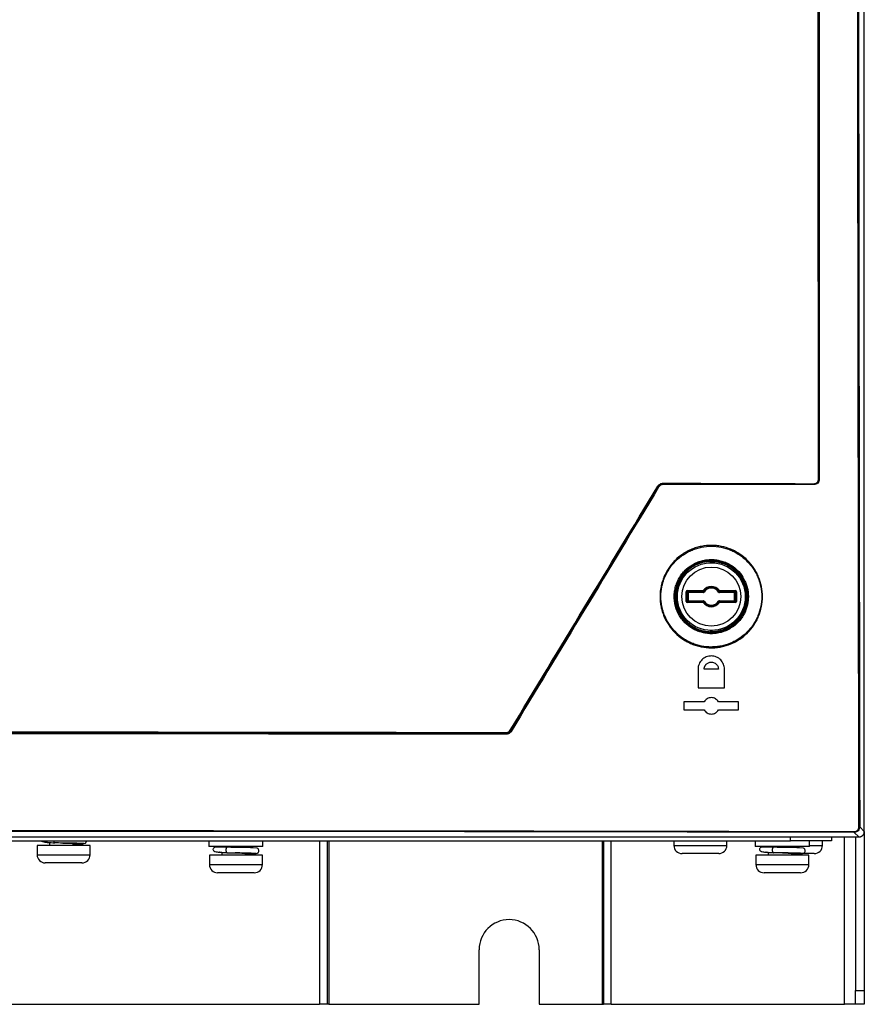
# Model space of a CAD drawing. Header units: millimetres. Extents: x 11 to 939, y -289 to 1138.
# Tile 41 of 86: x 573 to 651, y 209 to 299. Entities that reach past the tile are written whole.
import ezdxf

# ---------------------------------------------------------------- set-up
doc = ezdxf.new("R2010")
doc.units = ezdxf.units.MM

msp = doc.modelspace()

# ---------------------------------------------------------------- linework, layer by layer
at = {"color": 7, "linetype": 'Continuous', "lineweight": 25}
for p, q in [((650.712, 224.541), (650.712, 436.042)), ((631.893, 256.061), (631.865, 256.111)), ((632.293, 256.351), (632.321, 256.302)), ((646.092, 256.293), (646.08, 256.305)), ((646.581, 256.804), (646.592, 256.793)), ((633.674, 249.606), (633.724, 249.606)), ((636.642, 249.312), (636.643, 249.262)), ((636.693, 249.261), (636.693, 249.146)), ((636.711, 249.243), (636.693, 249.261)), ((636.761, 249.243), (636.711, 249.243)), ((636.762, 249.293), (636.744, 249.311)), ((634.414, 245.594), (634.414, 246.49)), ((634.414, 246.49), (634.464, 246.49)), ((634.464, 246.49), (634.514, 246.54)), ((634.464, 246.49), (634.464, 245.594)), ((634.539, 246.415), (634.464, 246.49)), ((634.514, 246.59), (635.968, 246.59)), ((634.514, 246.59), (634.514, 246.54)), ((635.968, 246.54), (634.514, 246.54)), ((634.514, 246.54), (634.589, 246.465)), ((634.539, 245.669), (634.539, 246.415)), ((634.539, 246.415), (634.589, 246.415)), ((634.589, 246.465), (635.962, 246.465)), ((634.589, 246.465), (634.589, 246.415)), ((635.962, 246.415), (634.589, 246.415)), ((634.589, 246.415), (634.589, 245.669)), ((635.962, 246.415), (635.962, 246.465)), ((636.009, 246.561), (635.968, 246.59)), ((635.968, 246.54), (635.968, 246.59)), ((636.047, 246.462), (636.005, 246.489)), ((637.377, 246.462), (637.42, 246.489)), ((637.416, 246.561), (637.456, 246.59)), ((637.456, 246.59), (637.456, 246.54)), ((637.456, 246.59), (638.911, 246.59)), ((638.911, 246.54), (637.456, 246.54)), ((637.462, 246.465), (638.835, 246.465)), ((637.462, 246.465), (637.462, 246.415)), ((638.835, 246.415), (637.462, 246.415)), ((638.835, 246.465), (638.911, 246.54)), ((638.835, 246.465), (638.835, 246.415)), ((638.835, 245.669), (638.835, 246.415)), ((638.835, 246.415), (638.885, 246.415)), ((638.96, 246.49), (638.885, 246.415)), ((638.885, 246.415), (638.885, 245.669)), ((638.911, 246.59), (638.911, 246.54)), ((638.911, 246.54), (638.96, 246.49)), ((638.96, 245.594), (638.96, 246.49)), ((639.01, 246.49), (638.96, 246.49)), ((639.01, 246.49), (639.01, 245.594)), ((634.464, 245.594), (634.414, 245.594)), ((634.464, 245.594), (634.539, 245.669)), ((634.514, 245.544), (634.464, 245.594)), ((634.589, 245.619), (634.514, 245.544)), ((634.514, 245.544), (634.514, 245.494)), ((634.514, 245.544), (635.968, 245.544)), ((635.968, 245.494), (634.514, 245.494)), ((634.589, 245.669), (634.539, 245.669)), ((634.589, 245.669), (634.589, 245.619)), ((634.589, 245.669), (635.962, 245.669)), ((635.962, 245.619), (634.589, 245.619)), ((635.962, 245.619), (635.962, 245.669)), ((635.968, 245.494), (635.968, 245.544)), ((636.009, 245.524), (635.968, 245.494)), ((636.047, 245.622), (636.005, 245.596)), ((637.377, 245.622), (637.42, 245.596)), ((637.416, 245.524), (637.456, 245.494)), ((637.456, 245.544), (637.456, 245.494)), ((637.456, 245.544), (638.911, 245.544)), ((638.911, 245.494), (637.456, 245.494)), ((637.462, 245.669), (637.462, 245.619)), ((637.462, 245.669), (638.835, 245.669)), ((638.835, 245.619), (637.462, 245.619)), ((638.885, 245.669), (638.835, 245.669)), ((638.835, 245.669), (638.835, 245.619)), ((638.911, 245.544), (638.835, 245.619)), ((638.885, 245.669), (638.96, 245.594)), ((638.96, 245.594), (638.911, 245.544)), ((638.911, 245.544), (638.911, 245.494)), ((638.96, 245.594), (639.01, 245.594)), ((636.642, 242.772), (636.643, 242.822)), ((636.693, 242.938), (636.693, 242.824)), ((636.693, 242.824), (636.711, 242.842)), ((636.711, 242.842), (636.761, 242.842)), ((636.744, 242.774), (636.762, 242.792)), ((637.362, 239.392), (636.063, 239.392)), ((634.212, 236.417), (634.212, 235.667)), ((639.212, 235.667), (639.212, 236.417)), ((617.966, 233.456), (617.927, 233.526)), ((618.355, 233.767), (618.394, 233.698)), ((650.213, 224.042), (649.794, 224.461)), ((650.294, 224.96), (650.712, 224.541)), ((650.712, 224.541), (650.712, 209.98)), ((486.211, 224.042), (650.213, 224.042)), ((492.462, 223.67), (643.962, 223.67)), ((576.143, 223.532), (576.143, 223.262)), ((590.737, 223.67), (590.737, 223.17)), ((595.687, 223.17), (595.687, 223.67)), ((601.712, 223.67), (601.712, 208.72)), ((626.712, 223.67), (626.712, 208.72)), ((633.287, 223.67), (633.287, 223.262)), ((638.137, 223.262), (638.137, 223.67)), ((640.737, 223.67), (640.737, 223.17)), ((647.712, 223.67), (643.962, 223.67)), ((645.687, 223.17), (645.687, 223.67)), ((646.887, 223.262), (646.887, 223.67)), ((647.712, 224.042), (647.712, 223.67)), ((649.912, 224.042), (649.912, 209.98)), ((575.018, 223.262), (575.018, 222.412)), ((579.868, 223.262), (575.018, 223.262)), ((577.386, 223.482), (577.395, 223.482)), ((578.743, 223.262), (578.743, 223.448)), ((578.889, 223.442), (578.918, 223.44)), ((579.868, 222.412), (579.868, 223.262)), ((595.687, 223.17), (590.737, 223.17)), ((591.912, 222.632), (591.912, 222.362)), ((593.22, 223.08), (593.099, 223.082)), ((593.224, 223.08), (593.164, 223.082)), ((594.512, 223.054), (594.512, 223.17)), ((645.687, 223.17), (640.737, 223.17)), ((641.912, 222.632), (641.912, 222.362)), ((643.22, 223.08), (643.099, 223.082)), ((643.224, 223.08), (643.164, 223.082)), ((644.512, 223.054), (644.512, 223.17)), ((590.787, 222.362), (590.787, 221.512)), ((595.637, 222.362), (590.787, 222.362)), ((593.154, 222.582), (593.164, 222.582)), ((594.512, 222.362), (594.512, 222.548)), ((594.658, 222.542), (594.687, 222.54)), ((595.637, 221.512), (595.637, 222.362)), ((636.257, 222.512), (634.037, 222.512)), ((637.387, 222.512), (636.257, 222.512)), ((640.787, 222.362), (640.787, 221.512)), ((645.637, 222.362), (640.787, 222.362)), ((643.154, 222.582), (643.164, 222.582)), ((644.512, 222.362), (644.512, 222.548)), ((644.658, 222.542), (644.687, 222.54)), ((645.007, 222.512), (644.712, 222.512)), ((646.137, 222.512), (645.007, 222.512)), ((645.637, 221.512), (645.637, 222.362)), ((577.988, 221.662), (575.768, 221.662)), ((579.118, 221.662), (577.988, 221.662)), ((593.757, 220.762), (591.537, 220.762)), ((594.887, 220.762), (593.757, 220.762)), ((643.757, 220.762), (641.537, 220.762)), ((644.887, 220.762), (643.757, 220.762)), ((615.462, 208.72), (615.462, 213.72)), ((620.962, 213.72), (620.962, 208.72)), ((649.912, 209.98), (650.712, 209.98)), ((649.912, 208.72), (649.912, 209.98)), ((650.712, 209.98), (650.712, 208.72)), ((535.551, 208.72), (600.873, 208.72)), ((601.58, 208.72), (600.873, 208.72)), ((601.712, 208.72), (601.58, 208.72)), ((601.712, 208.72), (615.462, 208.72)), ((620.962, 208.72), (626.712, 208.72)), ((626.712, 208.72), (626.844, 208.72)), ((627.551, 208.72), (626.844, 208.72)), ((627.551, 208.72), (648.912, 208.72)), ((649.912, 208.72), (648.912, 208.72)), ((650.712, 208.72), (649.912, 208.72))]:
    msp.add_line(p, q, dxfattribs=at)
at = {"color": 8, "linetype": 'Continuous', "lineweight": 25}
for p, q in [((636.643, 249.145), (636.643, 249.262)), ((636.711, 249.146), (636.711, 249.243)), ((636.761, 249.243), (636.761, 249.146)), ((636.643, 242.822), (636.643, 242.939)), ((636.711, 242.842), (636.711, 242.938)), ((636.761, 242.938), (636.761, 242.842)), ((575.943, 223.536), (576.019, 223.542)), ((600.873, 223.67), (600.873, 208.72)), ((601.58, 208.72), (601.58, 223.67)), ((626.844, 223.67), (626.844, 208.72)), ((627.551, 208.72), (627.551, 223.67)), ((643.962, 223.67), (643.962, 224.042)), ((648.912, 208.72), (648.912, 224.042)), ((591.712, 222.636), (591.809, 222.644)), ((633.287, 223.262), (636.501, 223.262)), ((636.501, 223.262), (638.137, 223.262)), ((641.712, 222.636), (641.809, 222.644)), ((645.687, 223.262), (646.887, 223.262)), ((575.018, 222.412), (578.232, 222.412)), ((578.232, 222.412), (579.868, 222.412)), ((590.787, 221.512), (594.001, 221.512)), ((594.001, 221.512), (595.637, 221.512)), ((640.787, 221.512), (644.001, 221.512)), ((644.001, 221.512), (645.637, 221.512))]:
    msp.add_line(p, q, dxfattribs=at)
at = {"color": 7, "linetype": 'Continuous', "lineweight": 25, "flags": 128}
for points in [[(594.512, 222.508), (594.608, 222.511), (594.937, 222.524), (595.179, 222.561), (595.206, 222.576), (595.219, 222.586), (595.233, 222.598), (595.27, 222.642), (595.305, 222.721), (595.309, 222.821), (595.285, 222.895), (595.269, 222.921), (595.253, 222.943), (595.219, 222.975), (595.155, 223.01), (594.797, 223.044), (594.533, 223.053), (594.174, 223.062), (593.718, 223.071), (593.183, 223.081), (593.183, 223.081)], [(644.451, 222.507), (644.608, 222.511), (644.937, 222.524), (645.179, 222.561), (645.206, 222.576), (645.219, 222.586), (645.233, 222.598), (645.27, 222.642), (645.305, 222.721), (645.309, 222.821), (645.285, 222.895), (645.269, 222.921), (645.253, 222.943), (645.219, 222.975), (645.155, 223.01), (644.797, 223.044), (644.533, 223.053), (644.174, 223.062), (643.718, 223.071), (643.183, 223.081), (643.183, 223.081)]]:
    msp.add_lwpolyline(points, dxfattribs=at)
at = {"color": 7, "linetype": 'Continuous', "lineweight": 25}
for radius in [3.104, 2.704]:
    msp.add_circle((636.712, 246.042), radius, dxfattribs=at)
for centre, radius, start, end in [((631.641, 255.835), 0.355, 50.92037, 60.97375), ((632.189, 256.406), 0.118, 332.09154, 7.67241), ((645.996, 256.36), 0.101, 326.53469, 8.81244), ((646.534, 257.066), 0.267, 267.41824, 280.21389), ((636.712, 246.042), 3.27, 91.22361, 268.77639), ((636.743, 249.261), 0.05, 89.46507, 179.97931), ((636.712, 246.042), 3.251, 270.87955, 89.12045), ((636.712, 246.042), 0.924, 36.39117, 143.60883), ((634.589, 246.415), 0.05, 90.08169, 179.91831), ((635.968, 246.59), 0.05, 269.98585, 323.57115), ((636.712, 246.042), 0.837, 32.25413, 147.74587), ((636.712, 246.042), 0.874, 36.39117, 143.60883), ((636.712, 246.042), 0.787, 32.25413, 147.74587), ((637.456, 246.59), 0.05, 216.42885, 270.01415), ((638.835, 246.415), 0.05, 0.08169, 89.91831), ((634.589, 245.669), 0.05, 180.08169, 269.91831), ((635.968, 245.494), 0.05, 36.42885, 90.01415), ((636.712, 246.042), 0.924, 216.39117, 323.60883), ((636.712, 246.042), 0.837, 212.25413, 327.74587), ((636.712, 246.042), 0.874, 216.39117, 323.60883), ((636.712, 246.042), 0.787, 212.25413, 327.74587), ((637.456, 245.494), 0.05, 89.98585, 143.57115), ((638.835, 245.669), 0.05, 270.08169, 359.91831), ((636.743, 242.824), 0.05, 180.02069, 270.53493), ((617.793, 233.581), 0.144, 337.72047, 6.27682), ((617.856, 233.038), 0.884, 55.60552, 59.7638), ((649.315, 224.518), 0.483, 353.21194, 1.80796), ((650.237, 225.531), 0.574, 268.49992, 275.6714), ((634.037, 223.262), 0.75, 180, 270), ((637.387, 223.262), 0.75, 270, 0), ((646.137, 223.262), 0.75, 270, 0), ((575.768, 222.412), 0.75, 180, 270), ((579.118, 222.412), 0.75, 270, 0), ((591.537, 221.512), 0.75, 180, 270), ((594.887, 221.512), 0.75, 270, 0), ((641.537, 221.512), 0.75, 180, 270), ((644.887, 221.512), 0.75, 270, 0), ((618.212, 213.72), 2.75, 0, 180)]:
    msp.add_arc(centre, radius, start, end, dxfattribs=at)
for centre, major_axis, ratio, start_param, end_param in [((634.514, 246.49), (0.0708, -0.0708), 0.998783, 2.356803, 3.926382), ((636.712, 246.425), (0, 0.867), 0.866113, 1.43756, 1.524716), ((636.712, 246.425), (0, 0.867), 0.866113, 4.758469, 4.845625), ((638.91, 246.49), (-0.0708, -0.0708), 0.998783, 2.356803, 3.926382), ((634.514, 245.594), (0.0708, 0.0708), 0.998783, 2.356803, 3.926382), ((636.712, 245.659), (0, 0.867), 0.866113, 1.616877, 1.704033), ((636.712, 245.659), (0, 0.867), 0.866113, 4.579153, 4.666309), ((638.91, 245.594), (-0.0708, 0.0708), 0.998783, 2.356803, 3.926382)]:
    msp.add_ellipse(centre, major_axis=major_axis, ratio=ratio, start_param=start_param, end_param=end_param, dxfattribs=at)
for points, knots in [([(650.222, 224.957), (650.19, 242.541), (650.162, 260.126), (650.114, 295.301), (650.095, 312.89), (650.065, 348.072), (650.054, 365.666), (650.04, 400.853), (650.038, 418.448), (650.04, 436.042)], [0, 0, 0, 0, 0.25, 0.25, 0.5, 0.5, 0.75, 0.75, 1, 1, 1, 1]), ([(650.111, 436.042), (650.11, 418.448), (650.112, 400.854), (650.126, 365.667), (650.137, 348.074), (650.167, 312.892), (650.186, 295.303), (650.234, 260.128), (650.262, 242.543), (650.294, 224.96)], [0, 0, 0, 0, 0.25, 0.25, 0.5, 0.5, 0.75, 0.75, 1, 1, 1, 1]), ([(646.561, 333.986), (646.565, 321.118), (646.569, 308.252), (646.579, 282.521), (646.585, 269.656), (646.592, 256.793)], [0, 0, 0, 0, 0.5, 0.5, 1, 1, 1, 1]), ([(631.813, 256.146), (631.839, 256.188), (631.87, 256.227), (631.941, 256.296), (631.981, 256.325), (632.067, 256.373), (632.114, 256.392), (632.208, 256.416), (632.257, 256.422), (632.306, 256.422)], [0, 0, 0, 0, 0.25, 0.25, 0.5, 0.5, 0.75, 0.75, 1, 1, 1, 1]), ([(632.293, 256.351), (632.251, 256.351), (632.209, 256.346), (632.126, 256.325), (632.086, 256.309), (632.011, 256.267), (631.976, 256.241), (631.914, 256.182), (631.887, 256.148), (631.865, 256.111)], [0, 0, 0, 0, 0.25, 0.25, 0.5, 0.5, 0.75, 0.75, 1, 1, 1, 1]), ([(632.321, 256.302), (632.278, 256.302), (632.236, 256.297), (632.153, 256.275), (632.112, 256.259), (632.038, 256.217), (632.003, 256.191), (631.942, 256.131), (631.915, 256.098), (631.893, 256.061)], [0, 0, 0, 0, 0.25, 0.25, 0.5, 0.5, 0.75, 0.75, 1, 1, 1, 1]), ([(646.581, 256.804), (646.581, 256.737), (646.568, 256.672), (646.517, 256.55), (646.479, 256.495), (646.387, 256.403), (646.331, 256.366), (646.21, 256.317), (646.145, 256.305), (646.08, 256.305)], [0, 0, 0, 0, 0.25, 0.25, 0.5, 0.5, 0.75, 0.75, 1, 1, 1, 1]), ([(646.592, 256.793), (646.592, 256.727), (646.579, 256.662), (646.528, 256.541), (646.491, 256.486), (646.353, 256.347), (646.223, 256.293), (646.092, 256.293)], [0, 0, 0, 0, 0.25, 0.25, 0.5, 0.5, 1, 1, 1, 1]), ([(646.095, 256.376), (646.151, 256.376), (646.206, 256.386), (646.308, 256.428), (646.356, 256.459), (646.435, 256.537), (646.467, 256.584), (646.51, 256.687), (646.522, 256.743), (646.522, 256.8)], [0, 0, 0, 0, 0.25, 0.25, 0.5, 0.5, 0.75, 0.75, 1, 1, 1, 1]), ([(632.025, 246.045), (632.025, 246.354), (632.055, 246.659), (632.145, 247.108), (632.182, 247.257), (632.272, 247.552), (632.324, 247.698), (632.501, 248.124), (632.645, 248.393), (632.901, 248.775), (632.993, 248.899), (633.189, 249.138), (633.292, 249.252), (633.617, 249.576), (633.854, 249.77), (634.238, 250.027), (634.372, 250.106), (634.642, 250.251), (634.919, 250.381), (635.207, 250.484), (635.501, 250.573), (635.651, 250.611), (636.105, 250.7), (636.409, 250.73), (636.868, 250.73), (637.021, 250.722), (637.328, 250.692), (637.481, 250.669), (637.932, 250.579), (638.224, 250.49), (638.649, 250.313), (638.79, 250.247), (639.061, 250.102), (639.192, 250.023), (639.573, 249.768), (639.809, 249.574), (640.246, 249.137), (640.44, 248.9), (640.695, 248.519), (640.773, 248.388), (640.918, 248.117), (640.985, 247.976), (641.161, 247.551), (641.249, 247.258), (641.369, 246.658), (641.4, 246.348), (641.4, 245.732), (641.368, 245.421), (641.248, 244.821), (641.159, 244.529), (640.982, 244.102), (640.916, 243.962), (640.77, 243.691), (640.691, 243.56), (640.436, 243.179), (640.241, 242.941), (639.803, 242.505), (639.566, 242.311), (639.185, 242.057), (639.053, 241.978), (638.781, 241.833), (638.641, 241.767), (638.215, 241.591), (637.922, 241.503), (637.471, 241.414), (637.318, 241.391), (637.011, 241.362), (636.857, 241.354), (636.399, 241.355), (636.095, 241.385), (635.641, 241.476), (635.491, 241.514), (635.198, 241.603), (634.91, 241.707), (634.634, 241.838), (634.364, 241.982), (634.231, 242.062), (633.847, 242.319), (633.611, 242.514), (633.179, 242.946), (632.982, 243.188), (632.642, 243.697), (632.498, 243.966), (632.322, 244.392), (632.27, 244.538), (632.181, 244.833), (632.144, 244.981), (632.055, 245.43), (632.025, 245.735), (632.025, 246.045)], [0, 0, 0, 0, 0.03125, 0.03125, 0.046875, 0.046875, 0.0625, 0.0625, 0.09375, 0.09375, 0.109375, 0.109375, 0.125, 0.125, 0.15625, 0.15625, 0.171875, 0.171875, 0.1875, 0.203125, 0.203125, 0.21875, 0.21875, 0.25, 0.25, 0.265625, 0.265625, 0.28125, 0.28125, 0.3125, 0.3125, 0.328125, 0.328125, 0.34375, 0.34375, 0.375, 0.375, 0.40625, 0.40625, 0.421875, 0.421875, 0.4375, 0.4375, 0.46875, 0.46875, 0.5, 0.5, 0.53125, 0.53125, 0.5625, 0.5625, 0.578125, 0.578125, 0.59375, 0.59375, 0.625, 0.625, 0.65625, 0.65625, 0.671875, 0.671875, 0.6875, 0.6875, 0.71875, 0.71875, 0.734375, 0.734375, 0.75, 0.75, 0.78125, 0.78125, 0.796875, 0.796875, 0.8125, 0.828125, 0.828125, 0.84375, 0.84375, 0.875, 0.875, 0.90625, 0.90625, 0.9375, 0.9375, 0.953125, 0.953125, 0.96875, 0.96875, 1, 1, 1, 1]), ([(632.102, 246.042), (632.102, 245.737), (632.132, 245.438), (632.219, 244.996), (632.256, 244.849), (632.343, 244.56), (632.395, 244.416), (632.568, 243.997), (632.71, 243.732), (633.044, 243.231), (633.239, 242.993), (633.664, 242.567), (633.896, 242.376), (634.273, 242.124), (634.404, 242.045), (634.67, 241.902), (634.942, 241.774), (635.225, 241.672), (635.513, 241.584), (635.661, 241.547), (636.108, 241.457), (636.407, 241.428), (636.858, 241.427), (637.009, 241.434), (637.311, 241.463), (637.462, 241.486), (637.906, 241.573), (638.194, 241.66), (638.613, 241.833), (638.751, 241.898), (639.018, 242.041), (639.148, 242.118), (639.523, 242.368), (639.756, 242.559), (640.188, 242.989), (640.379, 243.222), (640.63, 243.597), (640.708, 243.726), (640.851, 243.993), (640.917, 244.131), (641.091, 244.551), (641.178, 244.838), (641.297, 245.429), (641.327, 245.734), (641.328, 246.341), (641.297, 246.646), (641.18, 247.237), (641.093, 247.524), (640.919, 247.943), (640.854, 248.081), (640.711, 248.348), (640.634, 248.477), (640.383, 248.852), (640.193, 249.085), (639.762, 249.516), (639.529, 249.706), (639.155, 249.957), (639.026, 250.035), (638.759, 250.177), (638.621, 250.243), (638.202, 250.416), (637.915, 250.504), (637.324, 250.622), (637.018, 250.652), (636.417, 250.653), (636.117, 250.624), (635.671, 250.535), (635.523, 250.498), (635.234, 250.411), (634.95, 250.309), (634.678, 250.181), (634.412, 250.039), (634.281, 249.961), (633.902, 249.708), (633.669, 249.517), (633.35, 249.198), (633.248, 249.086), (633.055, 248.851), (632.964, 248.729), (632.713, 248.353), (632.571, 248.088), (632.397, 247.669), (632.345, 247.525), (632.257, 247.235), (632.221, 247.089), (632.132, 246.647), (632.102, 246.347), (632.102, 246.042)], [0, 0, 0, 0, 0.03125, 0.03125, 0.046875, 0.046875, 0.0625, 0.0625, 0.09375, 0.09375, 0.125, 0.125, 0.15625, 0.15625, 0.171875, 0.171875, 0.1875, 0.203125, 0.203125, 0.21875, 0.21875, 0.25, 0.25, 0.265625, 0.265625, 0.28125, 0.28125, 0.3125, 0.3125, 0.328125, 0.328125, 0.34375, 0.34375, 0.375, 0.375, 0.40625, 0.40625, 0.421875, 0.421875, 0.4375, 0.4375, 0.46875, 0.46875, 0.5, 0.5, 0.53125, 0.53125, 0.5625, 0.5625, 0.578125, 0.578125, 0.59375, 0.59375, 0.625, 0.625, 0.65625, 0.65625, 0.671875, 0.671875, 0.6875, 0.6875, 0.71875, 0.71875, 0.75, 0.75, 0.78125, 0.78125, 0.796875, 0.796875, 0.8125, 0.828125, 0.828125, 0.84375, 0.84375, 0.875, 0.875, 0.890625, 0.890625, 0.90625, 0.90625, 0.9375, 0.9375, 0.953125, 0.953125, 0.96875, 0.96875, 1, 1, 1, 1]), ([(637.841, 242.839), (637.546, 242.735), (637.243, 242.674), (636.778, 242.643), (636.621, 242.644), (636.312, 242.666), (636.16, 242.688), (635.858, 242.752), (635.708, 242.795), (635.414, 242.901), (635.273, 242.963), (635, 243.106), (634.868, 243.187), (634.615, 243.367), (634.494, 243.467), (634.269, 243.679), (634.165, 243.792), (633.971, 244.033), (633.882, 244.161), (633.641, 244.562), (633.52, 244.845), (633.397, 245.295), (633.366, 245.449), (633.326, 245.756), (633.317, 245.91), (633.319, 246.219), (633.33, 246.375), (633.375, 246.683), (633.44, 246.985), (633.546, 247.276), (633.672, 247.561), (633.746, 247.699), (633.909, 247.962), (633.999, 248.087), (634.196, 248.326), (634.304, 248.44), (634.648, 248.755), (634.902, 248.93), (635.32, 249.142), (635.463, 249.202), (635.755, 249.303), (635.904, 249.343), (636.208, 249.403), (636.364, 249.422), (636.674, 249.44), (636.829, 249.438), (637.136, 249.414), (637.289, 249.391), (637.594, 249.324), (637.743, 249.28), (638.033, 249.174), (638.173, 249.111), (638.447, 248.965), (638.58, 248.882), (638.956, 248.609), (639.179, 248.396), (639.374, 248.151)], [0, 0, 0, 0, 0.0625, 0.0625, 0.09375, 0.09375, 0.125, 0.125, 0.15625, 0.15625, 0.1875, 0.1875, 0.21875, 0.21875, 0.25, 0.25, 0.28125, 0.28125, 0.3125, 0.3125, 0.375, 0.375, 0.40625, 0.40625, 0.4375, 0.4375, 0.46875, 0.46875, 0.5, 0.53125, 0.53125, 0.5625, 0.5625, 0.59375, 0.59375, 0.625, 0.625, 0.6875, 0.6875, 0.71875, 0.71875, 0.75, 0.75, 0.78125, 0.78125, 0.8125, 0.8125, 0.84375, 0.84375, 0.875, 0.875, 0.90625, 0.90625, 0.9375, 0.9375, 1, 1, 1, 1]), ([(639.312, 248.106), (639.265, 248.165), (639.215, 248.224), (639.113, 248.336), (638.955, 248.498), (638.782, 248.643), (638.536, 248.821), (638.406, 248.903), (638.139, 249.045), (638.001, 249.107), (637.718, 249.211), (637.572, 249.254), (637.274, 249.32), (637.124, 249.342), (636.823, 249.366), (636.672, 249.367), (636.369, 249.35), (636.217, 249.331), (635.92, 249.272), (635.774, 249.233), (635.488, 249.135), (635.348, 249.076), (634.939, 248.869), (634.691, 248.697), (634.355, 248.389), (634.249, 248.278), (634.056, 248.044), (633.968, 247.922), (633.809, 247.665), (633.737, 247.53), (633.613, 247.251), (633.562, 247.109), (633.478, 246.819), (633.446, 246.671), (633.403, 246.37), (633.391, 246.217), (633.389, 245.915), (633.398, 245.764), (633.437, 245.464), (633.468, 245.314), (633.588, 244.874), (633.706, 244.597), (633.942, 244.205), (634.029, 244.08), (634.218, 243.844), (634.321, 243.734), (634.541, 243.526), (634.659, 243.429), (634.906, 243.252), (635.035, 243.173), (635.302, 243.033), (635.44, 242.972), (635.727, 242.869), (635.874, 242.827), (636.169, 242.765), (636.319, 242.743), (636.621, 242.721), (636.774, 242.721), (637.077, 242.741), (637.302, 242.771), (637.522, 242.824), (637.668, 242.864), (637.742, 242.887), (637.813, 242.912)], [0, 0, 0, 0, 0.015625, 0.015625, 0.03125, 0.0625, 0.0625, 0.09375, 0.09375, 0.125, 0.125, 0.15625, 0.15625, 0.1875, 0.1875, 0.21875, 0.21875, 0.25, 0.25, 0.28125, 0.28125, 0.3125, 0.3125, 0.375, 0.375, 0.40625, 0.40625, 0.4375, 0.4375, 0.46875, 0.46875, 0.5, 0.5, 0.53125, 0.53125, 0.5625, 0.5625, 0.59375, 0.59375, 0.625, 0.625, 0.6875, 0.6875, 0.71875, 0.71875, 0.75, 0.75, 0.78125, 0.78125, 0.8125, 0.8125, 0.84375, 0.84375, 0.875, 0.875, 0.90625, 0.90625, 0.9375, 0.9375, 0.96875, 0.984375, 0.984375, 1, 1, 1, 1]), ([(636.643, 249.262), (636.605, 249.261), (636.527, 249.258), (636.411, 249.249), (636.295, 249.236), (636.18, 249.219), (636.003, 249.186), (635.765, 249.126), (635.471, 249.019), (635.185, 248.884), (634.815, 248.66), (634.395, 248.31), (633.987, 247.799), (633.696, 247.229), (633.528, 246.636), (633.474, 246.042), (633.528, 245.448), (633.696, 244.856), (633.987, 244.285), (634.395, 243.774), (634.815, 243.424), (635.185, 243.201), (635.471, 243.065), (635.765, 242.959), (636.027, 242.892), (636.256, 242.852), (636.449, 242.83), (636.579, 242.825), (636.643, 242.822)], [0, 0, 0, 0, 0.011704, 0.023383, 0.035052, 0.046727, 0.058423, 0.089318, 0.120239, 0.152384, 0.184556, 0.250115, 0.315675, 0.379912, 0.441656, 0.500003, 0.55835, 0.620094, 0.684331, 0.74989, 0.81545, 0.847595, 0.879767, 0.910661, 0.941582, 0.961049, 0.980498, 1, 1, 1, 1]), ([(636.693, 249.261), (636.693, 249.261), (636.692, 249.261), (636.685, 249.262), (636.677, 249.262), (636.667, 249.262), (636.658, 249.262), (636.651, 249.262), (636.646, 249.262), (636.643, 249.262)], [0, 0, 0, 0, 0.200112, 0.381184, 0.543183, 0.686078, 0.809851, 0.914489, 1, 1, 1, 1]), ([(636.711, 249.243), (636.711, 249.244), (636.711, 249.248), (636.712, 249.254), (636.716, 249.265), (636.724, 249.278), (636.741, 249.29), (636.754, 249.292), (636.762, 249.293)], [0, 0, 0, 0, 0.06175, 0.124417, 0.251167, 0.500953, 0.693554, 1, 1, 1, 1]), ([(636.762, 249.293), (636.762, 249.292), (636.762, 249.287), (636.762, 249.268), (636.761, 249.256), (636.761, 249.243)], [0, 0, 0, 0, 0.5, 0.5, 1, 1, 1, 1]), ([(636.761, 242.842), (636.8, 242.843), (636.878, 242.845), (636.993, 242.853), (637.109, 242.865), (637.224, 242.882), (637.401, 242.914), (637.638, 242.973), (637.932, 243.077), (638.218, 243.212), (638.588, 243.433), (639.009, 243.781), (639.417, 244.29), (639.708, 244.859), (639.877, 245.45), (639.931, 246.042), (639.877, 246.634), (639.708, 247.226), (639.417, 247.795), (639.009, 248.304), (638.588, 248.651), (638.218, 248.873), (637.932, 249.007), (637.638, 249.111), (637.376, 249.177), (637.148, 249.215), (636.955, 249.236), (636.826, 249.241), (636.761, 249.243)], [0, 0, 0, 0, 0.011698, 0.0233708, 0.0350337, 0.0467021, 0.0583915, 0.0892827, 0.1202004, 0.1523526, 0.1845314, 0.2501161, 0.3157007, 0.379951, 0.4416882, 0.5000028, 0.5583173, 0.6200546, 0.6843049, 0.7498895, 0.8154741, 0.8476264, 0.8798052, 0.9106964, 0.9416141, 0.96107, 0.9805082, 1, 1, 1, 1]), ([(637.813, 242.912), (638.062, 243.001), (638.301, 243.119), (638.743, 243.409), (638.943, 243.577), (639.213, 243.864), (639.298, 243.967), (639.455, 244.179), (639.526, 244.289), (639.656, 244.516), (639.714, 244.633), (639.816, 244.876), (639.86, 245.002), (639.969, 245.381), (640.011, 245.639), (640.029, 246.034), (640.026, 246.167), (640.007, 246.429), (639.989, 246.559), (639.939, 246.815), (639.906, 246.943), (639.825, 247.194), (639.777, 247.318), (639.667, 247.556), (639.606, 247.671), (639.469, 247.894), (639.394, 248.003), (639.312, 248.106)], [0, 0, 0, 0, 0.125, 0.125, 0.25, 0.25, 0.3125, 0.3125, 0.375, 0.375, 0.4375, 0.4375, 0.5, 0.5, 0.625, 0.625, 0.6875, 0.6875, 0.75, 0.75, 0.8125, 0.8125, 0.875, 0.875, 0.9375, 0.9375, 1, 1, 1, 1]), ([(639.374, 248.15), (639.542, 247.937), (639.681, 247.709), (639.849, 247.344), (639.898, 247.218), (639.981, 246.96), (640.015, 246.83), (640.066, 246.568), (640.084, 246.435), (640.104, 246.168), (640.106, 246.032), (640.089, 245.627), (640.046, 245.363), (639.934, 244.976), (639.889, 244.847), (639.784, 244.599), (639.725, 244.479), (639.593, 244.246), (639.52, 244.134), (639.36, 243.917), (639.273, 243.813), (638.996, 243.519), (638.792, 243.347), (638.453, 243.125), (638.335, 243.057), (638.093, 242.937), (637.969, 242.885), (637.841, 242.839)], [0, 0, 0, 0, 0.125, 0.125, 0.1875, 0.1875, 0.25, 0.25, 0.3125, 0.3125, 0.375, 0.375, 0.5, 0.5, 0.5625, 0.5625, 0.625, 0.625, 0.6875, 0.6875, 0.75, 0.75, 0.875, 0.875, 0.9375, 0.9375, 1, 1, 1, 1]), ([(639.374, 248.15), (639.358, 248.138), (639.343, 248.126), (639.32, 248.11), (639.313, 248.106), (639.312, 248.106)], [0, 0, 0, 0, 0.5, 0.5, 1, 1, 1, 1]), ([(636.005, 246.489), (636.004, 246.488), (636.004, 246.488), (636.004, 246.487), (636.002, 246.485), (636.001, 246.483), (635.999, 246.482), (635.996, 246.478), (635.993, 246.475), (635.988, 246.473), (635.984, 246.47), (635.978, 246.468), (635.973, 246.466), (635.969, 246.466), (635.966, 246.465), (635.962, 246.465)], [0, 0, 0, 0, 0.0000035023, 0.0000035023, 0.0000035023, 0.0000175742, 0.0000175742, 0.0000175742, 0.0000461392, 0.0000461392, 0.0000461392, 0.0000802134, 0.0000802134, 0.0000802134, 0.000101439, 0.000101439, 0.000101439, 0.000101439]), ([(636.009, 246.561), (636.008, 246.56), (636.008, 246.559), (636.008, 246.557), (636.008, 246.553), (636.007, 246.548), (636.007, 246.544), (636.006, 246.526), (636.005, 246.507), (636.005, 246.489)], [0, 0, 0, 0, 0.0002, 0.0002, 0.0002, 0.001, 0.001, 0.001, 0.004305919, 0.004305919, 0.004305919, 0.004305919]), ([(637.42, 246.489), (637.42, 246.49), (637.42, 246.491), (637.42, 246.492), (637.42, 246.496), (637.419, 246.501), (637.419, 246.505), (637.419, 246.524), (637.418, 246.542), (637.416, 246.561)], [0, 0, 0, 0, 0.0002, 0.0002, 0.0002, 0.001, 0.001, 0.001, 0.004305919, 0.004305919, 0.004305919, 0.004305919]), ([(637.462, 246.465), (637.461, 246.465), (637.461, 246.465), (637.46, 246.465), (637.458, 246.465), (637.456, 246.466), (637.453, 246.466), (637.449, 246.467), (637.444, 246.468), (637.44, 246.47), (637.435, 246.473), (637.43, 246.476), (637.426, 246.48), (637.424, 246.483), (637.422, 246.486), (637.42, 246.489)], [0, 0, 0, 0, 0.000003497, 0.000003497, 0.000003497, 0.0000175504, 0.0000175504, 0.0000175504, 0.0000460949, 0.0000460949, 0.0000460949, 0.0000801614, 0.0000801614, 0.0000801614, 0.0001014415, 0.0001014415, 0.0001014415, 0.0001014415]), ([(635.962, 245.619), (635.963, 245.619), (635.964, 245.619), (635.964, 245.619), (635.966, 245.619), (635.969, 245.619), (635.971, 245.618), (635.976, 245.617), (635.98, 245.616), (635.985, 245.614), (635.99, 245.611), (635.994, 245.608), (635.998, 245.604), (636.001, 245.601), (636.003, 245.599), (636.005, 245.596)], [0, 0, 0, 0, 0.0000034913, 0.0000034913, 0.0000034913, 0.0000175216, 0.0000175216, 0.0000175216, 0.0000460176, 0.0000460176, 0.0000460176, 0.0000800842, 0.0000800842, 0.0000800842, 0.0001014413, 0.0001014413, 0.0001014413, 0.0001014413]), ([(636.005, 245.596), (636.005, 245.595), (636.005, 245.593), (636.005, 245.592), (636.005, 245.588), (636.005, 245.583), (636.005, 245.579), (636.006, 245.56), (636.007, 245.542), (636.009, 245.524)], [0, 0, 0, 0, 0.0002, 0.0002, 0.0002, 0.001, 0.001, 0.001, 0.004305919, 0.004305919, 0.004305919, 0.004305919]), ([(637.416, 245.524), (637.416, 245.525), (637.416, 245.526), (637.416, 245.527), (637.417, 245.531), (637.417, 245.536), (637.417, 245.54), (637.419, 245.559), (637.419, 245.577), (637.42, 245.596)], [0, 0, 0, 0, 0.0002, 0.0002, 0.0002, 0.001, 0.001, 0.001, 0.004305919, 0.004305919, 0.004305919, 0.004305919]), ([(637.42, 245.596), (637.42, 245.596), (637.42, 245.597), (637.421, 245.597), (637.422, 245.599), (637.423, 245.601), (637.425, 245.603), (637.428, 245.606), (637.432, 245.609), (637.436, 245.612), (637.441, 245.615), (637.446, 245.617), (637.451, 245.618), (637.455, 245.619), (637.458, 245.619), (637.462, 245.619)], [0, 0, 0, 0, 0.0000034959, 0.0000034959, 0.0000034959, 0.0000175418, 0.0000175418, 0.0000175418, 0.0000460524, 0.0000460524, 0.0000460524, 0.0000801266, 0.0000801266, 0.0000801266, 0.0001014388, 0.0001014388, 0.0001014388, 0.0001014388]), ([(636.643, 242.822), (636.648, 242.822), (636.658, 242.822), (636.673, 242.822), (636.689, 242.823), (636.692, 242.823), (636.693, 242.824)], [0, 0, 0, 0, 0.162723, 0.383904, 0.663175, 1, 1, 1, 1]), ([(636.762, 242.792), (636.758, 242.792), (636.749, 242.792), (636.739, 242.797), (636.732, 242.801), (636.723, 242.809), (636.716, 242.819), (636.712, 242.83), (636.711, 242.837), (636.711, 242.84), (636.711, 242.842)], [0, 0, 0, 0, 0.168266, 0.30781, 0.41856, 0.500458, 0.74954, 0.875933, 0.938424, 1, 1, 1, 1]), ([(636.761, 242.842), (636.761, 242.829), (636.762, 242.816), (636.762, 242.797), (636.762, 242.792), (636.762, 242.792)], [0, 0, 0, 0, 0.5, 0.5, 1, 1, 1, 1]), ([(637.841, 242.839), (637.834, 242.858), (637.827, 242.877), (637.817, 242.905), (637.814, 242.913), (637.813, 242.912)], [0, 0, 0, 0, 0.5, 0.5, 1, 1, 1, 1]), ([(637.925, 239.392), (637.925, 239.472), (637.917, 239.551), (637.886, 239.706), (637.863, 239.783), (637.802, 239.93), (637.765, 239.999), (637.677, 240.131), (637.626, 240.193), (637.514, 240.305), (637.453, 240.355), (637.32, 240.444), (637.25, 240.482), (637.031, 240.572), (636.872, 240.604), (636.635, 240.605), (636.554, 240.597), (636.399, 240.566), (636.323, 240.543), (636.176, 240.483), (636.105, 240.445), (635.974, 240.357), (635.912, 240.307), (635.799, 240.194), (635.749, 240.132), (635.661, 240.001), (635.623, 239.93), (635.562, 239.783), (635.539, 239.708), (635.508, 239.552), (635.5, 239.472), (635.5, 239.392)], [0, 0, 0, 0, 0.0625, 0.0625, 0.125, 0.125, 0.1875, 0.1875, 0.25, 0.25, 0.3125, 0.3125, 0.375, 0.375, 0.5, 0.5, 0.5625, 0.5625, 0.625, 0.625, 0.6875, 0.6875, 0.75, 0.75, 0.8125, 0.8125, 0.875, 0.875, 0.9375, 0.9375, 1, 1, 1, 1]), ([(636.063, 239.392), (636.063, 239.412), (636.064, 239.451), (636.072, 239.509), (636.085, 239.566), (636.103, 239.621), (636.126, 239.673), (636.152, 239.722), (636.182, 239.769), (636.216, 239.812), (636.296, 239.899), (636.455, 240.007), (636.695, 240.056), (636.952, 240.014), (637.147, 239.893), (637.269, 239.738), (637.327, 239.614), (637.357, 239.498), (637.36, 239.426), (637.362, 239.392)], [0, 0, 0, 0, 0.029142, 0.057973, 0.086492, 0.114701, 0.1426, 0.170189, 0.197469, 0.224439, 0.251101, 0.372035, 0.50036, 0.602838, 0.749572, 0.82553, 0.892595, 0.950755, 1, 1, 1, 1]), ([(637.362, 236.417), (637.329, 236.474), (637.289, 236.526), (637.197, 236.618), (637.144, 236.659), (637.031, 236.724), (636.97, 236.75), (636.844, 236.783), (636.778, 236.792), (636.647, 236.792), (636.582, 236.784), (636.455, 236.75), (636.394, 236.725), (636.281, 236.659), (636.228, 236.619), (636.136, 236.527), (636.096, 236.474), (636.063, 236.417)], [0, 0, 0, 0, 0.125, 0.125, 0.25, 0.25, 0.375, 0.375, 0.5, 0.5, 0.625, 0.625, 0.75, 0.75, 0.875, 0.875, 1, 1, 1, 1]), ([(636.063, 235.667), (636.096, 235.61), (636.135, 235.558), (636.228, 235.466), (636.28, 235.425), (636.393, 235.36), (636.455, 235.335), (636.581, 235.301), (636.646, 235.292), (636.778, 235.292), (636.842, 235.301), (636.969, 235.334), (637.03, 235.36), (637.143, 235.425), (637.196, 235.465), (637.288, 235.558), (637.329, 235.61), (637.362, 235.667)], [0, 0, 0, 0, 0.125, 0.125, 0.25, 0.25, 0.375, 0.375, 0.5, 0.5, 0.625, 0.625, 0.75, 0.75, 0.875, 0.875, 1, 1, 1, 1]), ([(617.966, 233.456), (601.384, 233.464), (584.797, 233.468), (551.624, 233.468), (535.04, 233.464), (518.458, 233.456)], [0, 0, 0, 0, 0.5, 0.5, 1, 1, 1, 1]), ([(518.487, 233.597), (526.733, 233.616), (534.997, 233.631), (551.562, 233.65), (559.862, 233.654), (572.34, 233.654), (576.5, 233.653), (584.812, 233.649), (588.964, 233.645), (597.261, 233.635), (601.408, 233.629), (609.684, 233.615), (613.814, 233.607), (617.937, 233.597)], [0, 0, 0, 0, 0.25, 0.25, 0.5, 0.5, 0.625, 0.625, 0.75, 0.75, 0.875, 0.875, 1, 1, 1, 1]), ([(617.927, 233.526), (609.678, 233.546), (601.41, 233.56), (588.981, 233.574), (584.833, 233.578), (576.528, 233.583), (572.371, 233.584), (559.889, 233.584), (551.585, 233.579), (535.014, 233.56), (526.746, 233.546), (518.497, 233.526)], [0, 0, 0, 0, 0.25, 0.25, 0.375, 0.375, 0.5, 0.5, 0.75, 0.75, 1, 1, 1, 1]), ([(618.355, 233.767), (618.333, 233.73), (618.306, 233.697), (618.244, 233.637), (618.209, 233.611), (618.135, 233.569), (618.095, 233.553), (618.012, 233.532), (617.97, 233.526), (617.927, 233.526)], [0, 0, 0, 0, 0.25, 0.25, 0.5, 0.5, 0.75, 0.75, 1, 1, 1, 1]), ([(617.937, 233.597), (617.973, 233.597), (618.009, 233.601), (618.079, 233.619), (618.114, 233.633), (618.209, 233.686), (618.263, 233.738), (618.301, 233.802)], [0, 0, 0, 0, 0.25, 0.25, 0.5, 0.5, 1, 1, 1, 1]), ([(618.394, 233.698), (618.372, 233.661), (618.345, 233.627), (618.284, 233.568), (618.249, 233.542), (618.175, 233.5), (618.134, 233.484), (618.052, 233.462), (618.01, 233.456), (617.966, 233.456)], [0, 0, 0, 0, 0.25, 0.25, 0.5, 0.5, 0.75, 0.75, 1, 1, 1, 1]), ([(486.627, 224.533), (513.807, 224.593), (541.008, 224.623), (581.814, 224.623), (595.415, 224.615), (622.613, 224.585), (636.207, 224.563), (649.798, 224.533)], [0, 0, 0, 0, 0.5, 0.5, 0.75, 0.75, 1, 1, 1, 1]), ([(649.794, 224.461), (622.614, 224.521), (595.421, 224.55), (541.012, 224.55), (513.81, 224.521), (486.63, 224.461)], [0, 0, 0, 0, 0.5, 0.5, 1, 1, 1, 1]), ([(650.294, 224.96), (650.294, 224.828), (650.24, 224.698), (650.102, 224.56), (650.046, 224.523), (649.925, 224.473), (649.86, 224.461), (649.794, 224.461)], [0, 0, 0, 0, 0.5, 0.5, 0.75, 0.75, 1, 1, 1, 1]), ([(649.798, 224.533), (649.854, 224.533), (649.909, 224.544), (650.012, 224.586), (650.059, 224.617), (650.176, 224.735), (650.222, 224.845), (650.222, 224.957)], [0, 0, 0, 0, 0.25, 0.25, 0.5, 0.5, 1, 1, 1, 1]), ([(650.213, 224.042), (650.23, 224.043), (650.264, 224.044), (650.314, 224.052), (650.363, 224.064), (650.409, 224.081), (650.453, 224.103), (650.494, 224.128), (650.532, 224.156), (650.578, 224.198), (650.629, 224.26), (650.675, 224.345), (650.706, 224.44), (650.71, 224.507), (650.712, 224.541)], [0, 0, 0, 0, 0.065569, 0.130266, 0.194095, 0.257058, 0.319158, 0.380396, 0.440777, 0.500302, 0.620067, 0.743258, 0.869896, 1, 1, 1, 1]), ([(575.425, 223.67), (575.427, 223.668), (575.462, 223.627), (575.653, 223.585), (576.025, 223.532), (576.4, 223.514), (576.601, 223.505)], [0, 0, 0, 0, 0.017187, 0.2946213, 0.6233857, 1, 1, 1, 1]), ([(575.957, 223.533), (575.953, 223.534), (575.948, 223.535), (575.939, 223.538), (575.982, 223.541), (576.044, 223.544), (576.063, 223.545)], [0, 0, 0, 0, 0.4702076, 0.4743667, 0.8402367, 1, 1, 1, 1]), ([(578.743, 223.408), (578.776, 223.409), (578.963, 223.413), (579.209, 223.427), (579.349, 223.43), (579.429, 223.47), (579.449, 223.485), (579.472, 223.504), (579.507, 223.545), (579.539, 223.607), (579.538, 223.653), (579.538, 223.67)], [0, 0, 0, 0, 0.069713, 0.39837, 0.801002, 0.848778, 0.865295, 0.880708, 0.918558, 0.970658, 1, 1, 1, 1]), ([(577.386, 223.482), (577.365, 223.482), (577.106, 223.487), (576.859, 223.491), (576.632, 223.495)], [0, 0, 0, 0, 0.078494, 1, 1, 1, 1]), ([(577.443, 223.481), (577.563, 223.478), (577.806, 223.473), (578.148, 223.466), (578.445, 223.458), (578.709, 223.451), (578.867, 223.443), (578.888, 223.442), (578.889, 223.442)], [0, 0, 0, 0, 0.1838683, 0.3735822, 0.558447, 0.7265818, 0.9826701, 1, 1, 1, 1]), ([(591.728, 223.141), (591.672, 223.14), (591.505, 223.135), (591.381, 223.126), (591.26, 223.094), (591.169, 223.028), (591.109, 222.926), (591.109, 222.84), (591.193, 222.75), (591.413, 222.682), (591.796, 222.633), (592.17, 222.615), (592.37, 222.605)], [0, 0, 0, 0, 0.065489, 0.197698, 0.247255, 0.287893, 0.338049, 0.416898, 0.524311, 0.658591, 0.817716, 1, 1, 1, 1]), ([(591.569, 223.136), (591.488, 223.132), (591.378, 223.126), (591.26, 223.094), (591.169, 223.028), (591.109, 222.926), (591.109, 222.84), (591.193, 222.75), (591.417, 222.683), (591.666, 222.646), (591.874, 222.634), (591.912, 222.632)], [0, 0, 0, 0, 0.167694, 0.230552, 0.282096, 0.345714, 0.445726, 0.581968, 0.752288, 0.954121, 1, 1, 1, 1]), ([(592.401, 223.095), (592.238, 223.098), (592.086, 223.101), (591.82, 223.107), (591.705, 223.111), (591.522, 223.117), (591.454, 223.12), (591.37, 223.126), (591.355, 223.129), (591.377, 223.136), (591.415, 223.139), (591.541, 223.145), (591.63, 223.148), (591.85, 223.154), (591.981, 223.157), (592.276, 223.164), (592.439, 223.167), (592.61, 223.17)], [0, 0, 0, 0, 0.125, 0.125, 0.25, 0.25, 0.375, 0.375, 0.5, 0.5, 0.625, 0.625, 0.75, 0.75, 0.875, 0.875, 1, 1, 1, 1]), ([(592.025, 223.109), (591.932, 223.112), (591.776, 223.117), (591.702, 223.126), (591.716, 223.124), (591.717, 223.124)], [0, 0, 0, 0, 0.588487, 0.983407, 1, 1, 1, 1]), ([(591.726, 222.633), (591.721, 222.634), (591.717, 222.635), (591.708, 222.638), (591.75, 222.641), (591.813, 222.644), (591.832, 222.645)], [0, 0, 0, 0, 0.4702076, 0.4743667, 0.8402367, 1, 1, 1, 1]), ([(592.536, 223.095), (592.358, 223.099), (592.163, 223.103), (592.037, 223.108), (592.025, 223.108)], [0, 0, 0, 0, 0.9093623, 1, 1, 1, 1]), ([(592.401, 223.095), (592.392, 223.095), (592.381, 223.092), (592.359, 223.077), (592.347, 223.065), (592.323, 223.025), (592.312, 222.997), (592.296, 222.928), (592.291, 222.887), (592.291, 222.803), (592.296, 222.762), (592.312, 222.693), (592.323, 222.665), (592.347, 222.625), (592.359, 222.612), (592.381, 222.597), (592.392, 222.595), (592.401, 222.595)], [0, 0, 0, 0, 0.125, 0.125, 0.25, 0.25, 0.375, 0.375, 0.5, 0.5, 0.625, 0.625, 0.75, 0.75, 0.875, 0.875, 1, 1, 1, 1]), ([(593.171, 223.081), (593.152, 223.082), (592.933, 223.087), (592.725, 223.091), (592.536, 223.095)], [0, 0, 0, 0, 0.08799, 1, 1, 1, 1]), ([(641.728, 223.141), (641.672, 223.14), (641.505, 223.135), (641.381, 223.126), (641.26, 223.094), (641.169, 223.028), (641.109, 222.926), (641.109, 222.84), (641.193, 222.75), (641.413, 222.682), (641.796, 222.633), (642.17, 222.615), (642.37, 222.605)], [0, 0, 0, 0, 0.065489, 0.197698, 0.247255, 0.287893, 0.338049, 0.416898, 0.524311, 0.658591, 0.817716, 1, 1, 1, 1]), ([(641.569, 223.136), (641.488, 223.132), (641.378, 223.126), (641.26, 223.094), (641.169, 223.028), (641.109, 222.926), (641.109, 222.84), (641.193, 222.75), (641.417, 222.683), (641.666, 222.646), (641.874, 222.634), (641.912, 222.632)], [0, 0, 0, 0, 0.167694, 0.230552, 0.282096, 0.345714, 0.445726, 0.581968, 0.752288, 0.954121, 1, 1, 1, 1]), ([(642.401, 223.095), (642.238, 223.098), (642.086, 223.101), (641.82, 223.107), (641.705, 223.111), (641.522, 223.117), (641.454, 223.12), (641.37, 223.126), (641.355, 223.129), (641.377, 223.136), (641.415, 223.139), (641.541, 223.145), (641.63, 223.148), (641.85, 223.154), (641.981, 223.157), (642.276, 223.164), (642.439, 223.167), (642.61, 223.17)], [0, 0, 0, 0, 0.125, 0.125, 0.25, 0.25, 0.375, 0.375, 0.5, 0.5, 0.625, 0.625, 0.75, 0.75, 0.875, 0.875, 1, 1, 1, 1]), ([(642.025, 223.109), (641.932, 223.112), (641.776, 223.117), (641.702, 223.126), (641.716, 223.124), (641.717, 223.124)], [0, 0, 0, 0, 0.588487, 0.983407, 1, 1, 1, 1]), ([(641.726, 222.633), (641.721, 222.634), (641.717, 222.635), (641.708, 222.638), (641.744, 222.641), (641.798, 222.643), (641.809, 222.644)], [0, 0, 0, 0, 0.503753, 0.508209, 0.900181, 1, 1, 1, 1]), ([(642.536, 223.095), (642.358, 223.099), (642.163, 223.103), (642.037, 223.108), (642.025, 223.108)], [0, 0, 0, 0, 0.909362, 1, 1, 1, 1]), ([(642.401, 223.095), (642.392, 223.095), (642.381, 223.092), (642.359, 223.077), (642.347, 223.065), (642.323, 223.025), (642.312, 222.997), (642.296, 222.928), (642.291, 222.887), (642.291, 222.803), (642.296, 222.762), (642.312, 222.693), (642.323, 222.665), (642.347, 222.625), (642.359, 222.612), (642.381, 222.597), (642.392, 222.595), (642.401, 222.595)], [0, 0, 0, 0, 0.125, 0.125, 0.25, 0.25, 0.375, 0.375, 0.5, 0.5, 0.625, 0.625, 0.75, 0.75, 0.875, 0.875, 1, 1, 1, 1]), ([(643.171, 223.081), (643.152, 223.082), (642.933, 223.087), (642.725, 223.091), (642.536, 223.095)], [0, 0, 0, 0, 0.08799, 1, 1, 1, 1]), ([(592.401, 222.595), (592.609, 222.591), (592.847, 222.587), (593.34, 222.578), (593.592, 222.574), (593.937, 222.567), (594.046, 222.565), (594.249, 222.562), (594.343, 222.56), (594.611, 222.554), (594.766, 222.549), (594.983, 222.54), (595.045, 222.536), (595.066, 222.53), (595.061, 222.528), (595.03, 222.525), (595.003, 222.523), (594.886, 222.516), (594.758, 222.512), (594.431, 222.503), (594.231, 222.499), (594.024, 222.495)], [0, 0, 0, 0, 0.125, 0.125, 0.25, 0.25, 0.3125, 0.3125, 0.375, 0.375, 0.5, 0.5, 0.625, 0.625, 0.6875, 0.6875, 0.75, 0.75, 0.875, 0.875, 1, 1, 1, 1]), ([(593.212, 222.581), (593.332, 222.578), (593.574, 222.573), (593.917, 222.566), (594.214, 222.558), (594.477, 222.551), (594.636, 222.543), (594.656, 222.542), (594.658, 222.542)], [0, 0, 0, 0, 0.1838683, 0.3735822, 0.558447, 0.7265818, 0.9826701, 1, 1, 1, 1]), ([(643.155, 222.582), (643.134, 222.582), (642.875, 222.587), (642.628, 222.591), (642.401, 222.595)], [0, 0, 0, 0, 0.078494, 1, 1, 1, 1]), ([(643.212, 222.581), (643.332, 222.578), (643.574, 222.573), (643.917, 222.566), (644.214, 222.558), (644.477, 222.551), (644.636, 222.543), (644.656, 222.542), (644.658, 222.542)], [0, 0, 0, 0, 0.1838683, 0.3735822, 0.558447, 0.7265818, 0.9826701, 1, 1, 1, 1])]:
    msp.add_open_spline(points, degree=3, knots=knots, dxfattribs=at)
for points in [[(646.522, 256.8), (646.497, 282.511), (646.479, 308.242), (646.468, 333.984)], [(646.528, 333.986), (646.539, 308.244), (646.557, 282.514), (646.581, 256.804)], [(618.301, 233.802), (622.805, 241.253), (627.309, 248.702), (631.813, 256.146)], [(631.865, 256.111), (627.362, 248.667), (622.858, 241.219), (618.355, 233.767)], [(631.893, 256.061), (627.393, 248.606), (622.893, 241.152), (618.394, 233.698)], [(646.08, 256.305), (641.502, 256.322), (636.905, 256.337), (632.293, 256.351)], [(632.306, 256.422), (636.919, 256.408), (641.517, 256.393), (646.095, 256.376)], [(646.092, 256.293), (641.502, 256.296), (636.912, 256.299), (632.321, 256.302)], [(636.642, 249.312), (636.697, 249.313), (636.743, 249.312), (636.744, 249.311)], [(635.962, 246.415), (635.996, 246.415), (636.029, 246.433), (636.047, 246.462)], [(637.377, 246.462), (637.395, 246.433), (637.428, 246.415), (637.462, 246.415)], [(636.047, 245.622), (636.029, 245.651), (635.996, 245.669), (635.962, 245.669)], [(637.462, 245.669), (637.428, 245.669), (637.395, 245.651), (637.377, 245.622)], [(636.744, 242.774), (636.743, 242.773), (636.697, 242.771), (636.642, 242.772)], [(635.5, 239.392), (635.5, 238.826), (635.5, 238.259), (635.5, 237.692)], [(637.925, 237.692), (637.925, 238.259), (637.925, 238.826), (637.925, 239.392)], [(635.5, 237.692), (636.308, 237.692), (637.116, 237.692), (637.925, 237.692)], [(636.063, 236.417), (635.446, 236.417), (634.829, 236.417), (634.212, 236.417)], [(639.212, 236.417), (638.595, 236.417), (637.979, 236.417), (637.362, 236.417)], [(634.212, 235.667), (634.829, 235.667), (635.446, 235.667), (636.063, 235.667)], [(637.362, 235.667), (637.979, 235.667), (638.595, 235.667), (639.212, 235.667)]]:
    msp.add_open_spline(points, degree=3, dxfattribs=at)
at = {"color": 8, "linetype": 'Continuous', "lineweight": 25}
for points, knots in [([(576.528, 223.67), (576.528, 223.668), (576.53, 223.64), (576.543, 223.595), (576.567, 223.538), (576.598, 223.501), (576.622, 223.497), (576.632, 223.495)], [0, 0, 0, 0, 0.019571, 0.26713, 0.491607, 0.775533, 1, 1, 1, 1]), ([(578.255, 223.395), (578.46, 223.399), (578.77, 223.405), (579.053, 223.414), (579.254, 223.423), (579.338, 223.432), (579.15, 223.445), (578.701, 223.458), (578.167, 223.467), (577.716, 223.476), (577.489, 223.48), (577.386, 223.482)], [0, 0, 0, 0, 0.143197, 0.217281, 0.290874, 0.432027, 0.577697, 0.723368, 0.864521, 0.938113, 1, 1, 1, 1]), ([(578.743, 223.413), (578.802, 223.416), (578.972, 223.422), (579.016, 223.432), (578.867, 223.445), (578.491, 223.457), (577.97, 223.47), (577.577, 223.478), (577.388, 223.482)], [0, 0, 0, 0, 0.09561, 0.278862, 0.462113, 0.645361, 0.82861, 1, 1, 1, 1]), ([(591.739, 223.122), (591.704, 223.125), (591.626, 223.133), (591.804, 223.145), (592.021, 223.154), (592.197, 223.158), (592.198, 223.158)], [0, 0, 0, 0, 0.289301, 0.643765, 0.998228, 1, 1, 1, 1]), ([(592.025, 223.108), (591.973, 223.11), (591.874, 223.114), (591.815, 223.117), (591.788, 223.119)], [0, 0, 0, 0, 0.531172, 1, 1, 1, 1]), ([(641.739, 223.122), (641.707, 223.125), (641.634, 223.133), (641.727, 223.142), (641.891, 223.147), (641.926, 223.148)], [0, 0, 0, 0, 0.39131, 0.870759, 1, 1, 1, 1]), ([(642.025, 223.108), (641.973, 223.11), (641.874, 223.114), (641.815, 223.117), (641.788, 223.119)], [0, 0, 0, 0, 0.531172, 1, 1, 1, 1]), ([(594.512, 222.513), (594.57, 222.516), (594.741, 222.522), (594.785, 222.532), (594.636, 222.545), (594.26, 222.557), (593.738, 222.57), (593.346, 222.578), (593.156, 222.582)], [0, 0, 0, 0, 0.09561, 0.278862, 0.462113, 0.645361, 0.82861, 1, 1, 1, 1]), ([(594.703, 222.511), (594.741, 222.512), (594.852, 222.515), (594.985, 222.52), (595.003, 222.524), (595.012, 222.526)], [0, 0, 0, 0, 0.2044137, 0.6105272, 1, 1, 1, 1]), ([(644.024, 222.495), (644.228, 222.499), (644.539, 222.505), (644.822, 222.514), (645.023, 222.523), (645.106, 222.532), (644.919, 222.545), (644.47, 222.558), (643.936, 222.567), (643.485, 222.576), (643.258, 222.58), (643.155, 222.582)], [0, 0, 0, 0, 0.143197, 0.217281, 0.290874, 0.432027, 0.577697, 0.723368, 0.864521, 0.938113, 1, 1, 1, 1]), ([(644.512, 222.513), (644.57, 222.516), (644.741, 222.522), (644.785, 222.532), (644.636, 222.545), (644.26, 222.557), (643.738, 222.57), (643.346, 222.578), (643.156, 222.582)], [0, 0, 0, 0, 0.09561, 0.278862, 0.462113, 0.645361, 0.82861, 1, 1, 1, 1]), ([(644.703, 222.511), (644.741, 222.512), (644.854, 222.515), (645.012, 222.523), (645.116, 222.529), (645.03, 222.534), (645.012, 222.535)], [0, 0, 0, 0, 0.1279956, 0.3822875, 0.8700319, 1, 1, 1, 1])]:
    msp.add_open_spline(points, degree=3, knots=knots, dxfattribs=at)
for points in [[(593.099, 223.082), (592.857, 223.087), (592.618, 223.091), (592.401, 223.095)], [(643.099, 223.082), (642.857, 223.087), (642.618, 223.091), (642.401, 223.095)]]:
    msp.add_open_spline(points, degree=3, dxfattribs=at)

doc.saveas('drawing.dxf')
